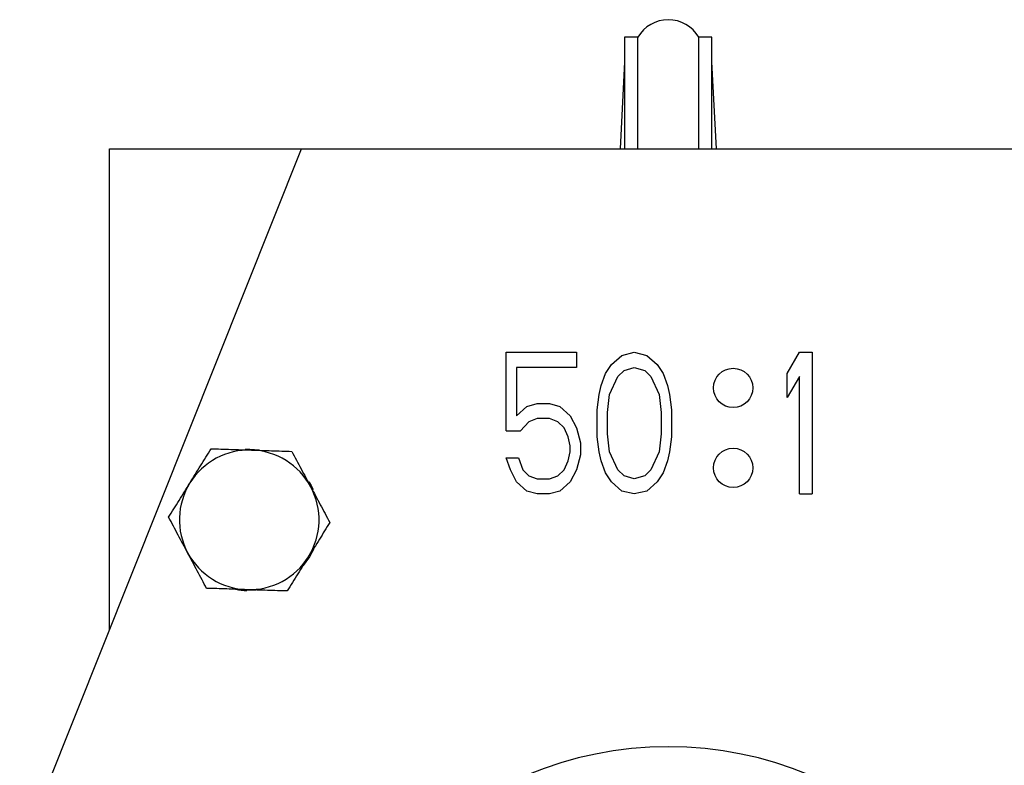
# Model space of a CAD drawing. Header units: millimetres. Extents: x 474 to 2197, y 77 to 1503.
# Tile 4 of 25: x 953 to 1066, y 243 to 328. Entities that reach past the tile are written whole.
import ezdxf

# ---------------------------------------------------------------- set-up
doc = ezdxf.new("R2010")
doc.units = ezdxf.units.MM

msp = doc.modelspace()

# ---------------------------------------------------------------- linework, layer by layer
at = {"color": 7, "linetype": 'Continuous', "lineweight": 25}
for p, q in [((1023.85, 325.98), (1022.35, 325.98)), ((1022.35, 325.98), (1022.35, 313.18)), ((1023.85, 313.18), (1023.85, 325.98)), ((1032.35, 325.98), (1030.85, 325.98)), ((1030.85, 313.18), (1030.85, 325.98)), ((1032.35, 313.18), (1032.35, 325.98)), ((1022.35, 323.14), (1021.83, 313.18)), ((1032.87, 313.18), (1032.35, 323.14)), ((953.06, 232.36), (985.35, 313.18)), ((963.35, 258.11), (963.35, 313.18)), ((963.35, 313.18), (985.35, 313.18)), ((985.35, 313.18), (1069.35, 313.18)), ((1008.79, 280.89), (1008.79, 289.87)), ((1008.79, 289.87), (1016.84, 289.87)), ((1016.84, 289.87), (1016.84, 288.14)), ((1022.04, 289.52), (1023.46, 289.87)), ((1023.46, 289.87), (1024.88, 289.52)), ((1040.98, 287.45), (1042.4, 289.87)), ((1042.4, 289.87), (1043.82, 289.87)), ((1043.82, 289.87), (1043.82, 273.64)), ((1020.86, 288.48), (1022.04, 289.52)), ((1024.88, 289.52), (1026.07, 288.48)), ((1016.84, 288.14), (1009.97, 288.14)), ((1009.97, 288.14), (1009.97, 282.61)), ((1020.15, 287.45), (1020.86, 288.48)), ((1021.57, 287.1), (1022.28, 287.79)), ((1022.28, 287.79), (1023.46, 288.14)), ((1023.46, 288.14), (1024.65, 287.79)), ((1024.65, 287.79), (1025.36, 287.1)), ((1026.07, 288.48), (1026.78, 287.45)), ((1019.68, 286.07), (1020.15, 287.45)), ((1020.62, 285.03), (1021.57, 287.1)), ((1025.36, 287.1), (1026.3, 285.03)), ((1026.78, 287.45), (1027.25, 286.07)), ((1040.98, 284.69), (1040.98, 287.45)), ((1042.4, 287.1), (1040.98, 284.69)), ((1042.4, 273.64), (1042.4, 287.1)), ((1019.44, 285.03), (1019.68, 286.07)), ((1027.25, 286.07), (1027.49, 285.03)), ((1019.2, 283.3), (1019.44, 285.03)), ((1020.39, 282.96), (1020.62, 285.03)), ((1026.3, 285.03), (1026.54, 282.96)), ((1027.49, 285.03), (1027.72, 283.3)), ((1009.97, 282.61), (1011.15, 283.65)), ((1011.15, 283.65), (1012.34, 284)), ((1012.34, 284), (1013.76, 284)), ((1013.76, 284), (1014.94, 283.65)), ((1014.94, 283.65), (1016.13, 282.61)), ((1019.2, 280.2), (1019.2, 283.3)), ((1027.72, 283.3), (1027.72, 280.2)), ((1012.34, 282.27), (1011.39, 281.92)), ((1013.76, 282.27), (1012.34, 282.27)), ((1014.71, 281.92), (1013.76, 282.27)), ((1016.13, 282.61), (1016.84, 281.23)), ((1020.39, 280.54), (1020.39, 282.96)), ((1026.54, 282.96), (1026.54, 280.54)), ((1008.79, 280.89), (1010.44, 280.89)), ((1011.39, 281.92), (1010.44, 280.89)), ((1015.42, 281.23), (1014.71, 281.92)), ((1015.89, 280.2), (1015.42, 281.23)), ((1016.84, 281.23), (1017.31, 279.51)), ((1016.13, 279.16), (1015.89, 280.2)), ((1019.44, 278.47), (1019.2, 280.2)), ((1020.62, 278.47), (1020.39, 280.54)), ((1026.54, 280.54), (1026.3, 278.47)), ((1027.72, 280.2), (1027.49, 278.47)), ((1016.13, 278.47), (1016.13, 279.16)), ((1017.31, 279.51), (1017.31, 278.13)), ((1009.26, 276.4), (1008.79, 277.78)), ((1008.79, 277.78), (1010.21, 277.78)), ((1010.21, 277.78), (1010.68, 276.4)), ((1015.89, 277.43), (1016.13, 278.47)), ((1017.31, 278.13), (1016.84, 276.4)), ((1019.68, 277.43), (1019.44, 278.47)), ((1021.57, 276.4), (1020.62, 278.47)), ((1026.3, 278.47), (1025.36, 276.4)), ((1027.49, 278.47), (1027.25, 277.43)), ((1009.97, 275.02), (1009.26, 276.4)), ((1010.68, 276.4), (1011.39, 275.71)), ((1014.71, 275.71), (1015.42, 276.4)), ((1015.42, 276.4), (1015.89, 277.43)), ((1016.84, 276.4), (1016.13, 275.02)), ((1020.15, 276.05), (1019.68, 277.43)), ((1022.28, 275.71), (1021.57, 276.4)), ((1025.36, 276.4), (1024.65, 275.71)), ((1027.25, 277.43), (1026.78, 276.05)), ((1011.39, 275.71), (1012.34, 275.36)), ((1012.34, 275.36), (1013.76, 275.36)), ((1013.76, 275.36), (1014.71, 275.71)), ((1020.86, 275.02), (1020.15, 276.05)), ((1023.46, 275.36), (1022.28, 275.71)), ((1024.65, 275.71), (1023.46, 275.36)), ((1026.78, 276.05), (1026.07, 275.02)), ((1011.15, 273.98), (1009.97, 275.02)), ((1016.13, 275.02), (1014.94, 273.98)), ((1022.04, 273.98), (1020.86, 275.02)), ((1026.07, 275.02), (1024.88, 273.98)), ((1012.34, 273.64), (1011.15, 273.98)), ((1013.76, 273.64), (1012.34, 273.64)), ((1014.94, 273.98), (1013.76, 273.64)), ((1023.46, 273.64), (1022.04, 273.98)), ((1024.88, 273.98), (1023.46, 273.64)), ((1042.4, 273.64), (1043.82, 273.64)), ((980.15, 262.62), (979.08, 262.58))]:
    msp.add_line(p, q, dxfattribs=at)
at = {"color": 7, "linetype": 'Continuous', "lineweight": 25, "flags": 128}
for points in [[(978.9, 278.76), (979.41, 278.78), (980.52, 278.69)], [(986.18, 275.03), (986.43, 274.61), (986.66, 274.15)], [(986.74, 267.36), (986.26, 266.46), (985.54, 265.46)]]:
    msp.add_lwpolyline(points, dxfattribs=at)
at = {"color": 7, "linetype": 'Continuous', "lineweight": 25}
for centre in [(1034.78, 285.79), (1034.78, 276.63)]:
    msp.add_circle(centre, 2.25, dxfattribs=at)
for centre, radius, start, end in [((1027.35, 323.91), 4.06, 30.5102, 149.4898), ((979.35, 270.68), 8, 88.1372, 148.1372), ((979.35, 270.68), 8, 28.1372, 88.1372), ((979.35, 270.68), 8, 148.1372, 208.1372), ((979.35, 270.68), 8, 328.1372, 28.1372), ((979.35, 270.68), 8, 208.1372, 268.1372), ((979.35, 270.68), 8, 268.1372, 328.1372), ((979.35, 270.68), 8.1, 258.9016, 268.1372), ((1027.35, 202.68), 42, 272.6658, 267.3342)]:
    msp.add_arc(centre, radius, start, end, dxfattribs=at)
for points, knots in [([(972.55, 274.9), (972.96, 275.56), (973.79, 276.89), (974.59, 278.17), (974.99, 278.82)], [0, 0, 0, 0, 0.494511, 1, 1, 1, 1]), ([(974.99, 278.82), (975.74, 278.8), (977.25, 278.75), (978.82, 278.7), (979.61, 278.67)], [0, 0, 0, 0, 0.495458, 1, 1, 1, 1]), ([(979.61, 278.67), (980.38, 278.65), (981.95, 278.6), (983.46, 278.55), (984.22, 278.52)], [0, 0, 0, 0, 0.494511, 1, 1, 1, 1]), ([(984.22, 278.52), (984.58, 277.86), (985.29, 276.52), (986.03, 275.14), (986.4, 274.45)], [0, 0, 0, 0, 0.495458, 1, 1, 1, 1]), ([(970.12, 270.98), (970.51, 271.61), (971.31, 272.9), (972.14, 274.23), (972.55, 274.9)], [0, 0, 0, 0, 0.495458, 1, 1, 1, 1]), ([(986.4, 274.45), (986.77, 273.77), (987.51, 272.39), (988.22, 271.05), (988.58, 270.38)], [0, 0, 0, 0, 0.494511, 1, 1, 1, 1]), ([(972.29, 266.9), (971.93, 267.59), (971.19, 268.97), (970.48, 270.3), (970.12, 270.98)], [0, 0, 0, 0, 0.494511, 1, 1, 1, 1]), ([(988.58, 270.38), (988.18, 269.74), (987.39, 268.45), (986.56, 267.12), (986.14, 266.45)], [0, 0, 0, 0, 0.495458, 1, 1, 1, 1]), ([(974.47, 262.83), (974.12, 263.49), (973.4, 264.83), (972.67, 266.21), (972.29, 266.9)], [0, 0, 0, 0, 0.495458, 1, 1, 1, 1]), ([(986.14, 266.45), (985.73, 265.8), (984.91, 264.47), (984.11, 263.18), (983.7, 262.53)], [0, 0, 0, 0, 0.494511, 1, 1, 1, 1]), ([(979.09, 262.68), (978.31, 262.71), (976.75, 262.76), (975.24, 262.81), (974.47, 262.83)], [0, 0, 0, 0, 0.494511, 1, 1, 1, 1]), ([(983.7, 262.53), (982.95, 262.55), (981.44, 262.6), (979.88, 262.65), (979.09, 262.68)], [0, 0, 0, 0, 0.495458, 1, 1, 1, 1])]:
    msp.add_open_spline(points, degree=3, knots=knots, dxfattribs=at)

doc.saveas('drawing.dxf')
